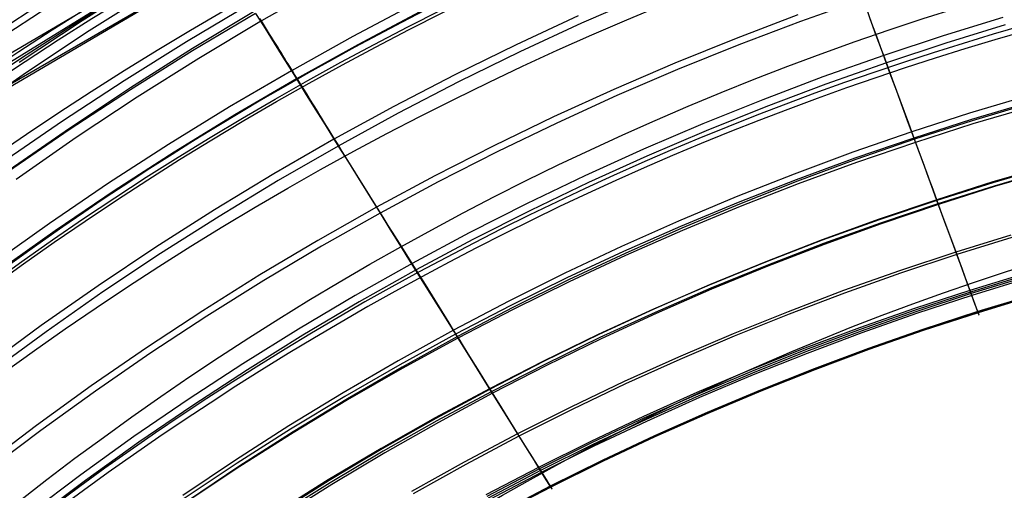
# Model space of a CAD drawing. Extents: x 112 to 670, y -274 to 273.
# Tile 34 of 84: x 251 to 327, y 159 to 195. Entities that reach past the tile are written whole.
import ezdxf

# ---------------------------------------------------------------- set-up
doc = ezdxf.new("R2010")
doc.units = 0
doc.layers.add('PREDEFINITO', color=7, linetype='CONTINUOUS')

msp = doc.modelspace()

# ---------------------------------------------------------------- linework, layer by layer
at = {"layer": 'PREDEFINITO'}
for p, q in [((248.695, 191.967, 362.769), (260.526, 198.913, 361.778)), ((260.643, 198.458, 268.996), (255.736, 195.352, 268.969)), ((247.643, 190.616, 313.2), (259.425, 197.877, 312.105)), ((261.17, 197.66, 268.41), (256.281, 194.573, 268.383)), ((274.32, 198.082, -17.72), (269.516, 195.346, -17.71)), ((298.911, 197.251, 249.1), (294.117, 195.154, 249.087)), ((315.71, 196.999, 238.134), (310.934, 195.304, 238.125)), ((248.795, 189.446, 329.92), (260.533, 196.35, 328.89)), ((249.132, 189.854, 346.482), (260.889, 196.654, 345.487)), ((268.624, 196.628, 264.86), (263.76, 193.739, 264.838)), ((269.039, 196.116, -18.158), (264.21, 193.213, -18.149)), ((281.337, 196.666, 258.607), (276.547, 194.141, 258.59)), ((281.692, 196.024, 257.714), (276.917, 193.511, 257.697)), ((316.314, 195.431, 26.662), (316.094, 196.03, 24.876)), ((255.736, 195.352, 268.969), (250.901, 192.136, 268.941)), ((269.071, 195.91, 264.096), (264.224, 193.037, 264.075)), ((269.516, 195.346, -17.71), (264.704, 192.46, -17.698)), ((269.071, 195.91, 264.096), (269.434, 195.327, 263.449)), ((269.516, 195.346, -17.71), (269.398, 195.536, -17.828)), ((269.434, 195.327, 263.449), (269.791, 194.754, 262.787)), ((269.677, 195.086, -17.539), (269.516, 195.346, -17.71)), ((293.84, 195.722, 250.069), (289.078, 193.51, 250.056)), ((310.736, 195.802, 239.172), (305.983, 193.996, 239.162)), ((310.934, 195.304, 238.125), (306.192, 193.505, 238.115)), ((316.229, 195.589, 235.098), (316.725, 194.242, 232.027)), ((316.547, 194.801, 28.407), (316.314, 195.431, 26.662)), ((326.488, 195.603, 33.312), (321.892, 194.194, 33.325)), ((256.281, 194.573, 268.383), (251.465, 191.375, 268.356)), ((269.835, 194.83, -17.361), (269.677, 195.086, -17.539)), ((269.791, 194.754, 262.787), (270.487, 193.638, 261.426)), ((269.991, 194.578, -17.176), (269.835, 194.83, -17.361)), ((270.145, 194.329, -16.983), (269.991, 194.578, -17.176)), ((294.117, 195.154, 249.087), (289.367, 192.952, 249.074)), ((316.792, 194.137, 30.105), (316.547, 194.801, 28.407)), ((326.669, 195.025, 34.416), (322.088, 193.623, 34.428)), ((263.76, 193.739, 264.838), (258.962, 190.741, 264.815)), ((270.297, 194.084, -16.783), (270.145, 194.329, -16.983)), ((270.446, 193.843, -16.577), (270.297, 194.084, -16.783)), ((270.593, 193.606, -16.363), (270.446, 193.843, -16.577)), ((276.547, 194.141, 258.59), (271.812, 191.509, 258.572)), ((305.983, 193.996, 239.162), (301.268, 192.086, 239.152)), ((316.725, 194.242, 232.027), (317.2, 192.953, 228.925)), ((317.051, 193.434, 31.751), (316.792, 194.137, 30.105)), ((321.892, 194.194, 33.325), (317.326, 192.688, 33.338)), ((264.224, 193.037, 264.075), (259.443, 190.054, 264.053)), ((264.21, 193.213, -18.149), (259.449, 190.2, -18.139)), ((270.487, 193.638, 261.426), (271.16, 192.557, 260.019)), ((270.737, 193.373, -16.143), (270.593, 193.606, -16.363)), ((270.879, 193.143, -15.915), (270.737, 193.373, -16.143)), ((271.02, 192.916, -15.681), (270.879, 193.143, -15.915)), ((271.158, 192.693, -15.441), (271.02, 192.916, -15.681)), ((276.917, 193.511, 257.697), (272.197, 190.892, 257.68)), ((289.078, 193.51, 250.056), (284.363, 191.193, 250.042)), ((289.367, 192.952, 249.074), (284.665, 190.646, 249.06)), ((306.192, 193.505, 238.115), (301.489, 191.602, 238.105)), ((317.187, 193.067, 32.552), (317.051, 193.434, 31.751)), ((317.326, 192.688, 33.338), (317.187, 193.067, 32.552)), ((317.2, 192.953, 228.925), (317.806, 191.306, 224.702)), ((322.088, 193.623, 34.428), (317.534, 192.124, 34.441)), ((264.704, 192.46, -17.698), (259.959, 189.466, -17.687)), ((271.294, 192.473, -15.194), (271.158, 192.693, -15.441)), ((271.16, 192.557, 260.019), (271.812, 191.509, 258.572)), ((271.427, 192.257, -14.941), (271.294, 192.473, -15.194)), ((271.559, 192.044, -14.681), (271.427, 192.257, -14.941)), ((317.326, 192.688, 33.338), (312.658, 191.038, 33.352)), ((317.534, 192.124, 34.441), (317.326, 192.688, 33.338)), ((271.812, 191.509, 258.572), (267.068, 188.731, 258.554)), ((271.689, 191.835, -14.415), (271.559, 192.044, -14.681)), ((271.816, 191.628, -14.143), (271.689, 191.835, -14.415)), ((271.812, 191.509, 258.572), (272.197, 190.892, 257.68)), ((271.942, 191.425, -13.865), (271.816, 191.628, -14.143)), ((272.066, 191.225, -13.581), (271.942, 191.425, -13.865)), ((301.268, 192.086, 239.152), (296.594, 190.073, 239.141)), ((301.489, 191.602, 238.105), (296.826, 189.597, 238.095)), ((317.534, 192.124, 34.441), (312.88, 190.481, 34.454)), ((317.769, 191.487, 35.598), (317.534, 192.124, 34.441)), ((318.012, 190.828, 36.721), (317.769, 191.487, 35.598)), ((251.465, 191.375, 268.356), (246.722, 188.07, 268.329)), ((258.962, 190.741, 264.815), (254.234, 187.635, 264.792)), ((272.197, 190.892, 257.68), (267.467, 188.127, 257.662)), ((272.308, 190.834, -12.995), (272.066, 191.225, -13.581)), ((272.197, 190.892, 257.68), (272.959, 189.668, 255.826)), ((272.543, 190.455, -12.387), (272.308, 190.834, -12.995)), ((284.363, 191.193, 250.042), (279.699, 188.773, 250.028)), ((284.665, 190.646, 249.06), (280.014, 188.236, 249.046)), ((312.658, 191.038, 33.352), (308.025, 189.286, 33.367)), ((317.806, 191.306, 224.702), (318.299, 189.966, 221.035)), ((319.252, 187.453, 42.089), (318.012, 190.828, 36.721)), ((259.443, 190.054, 264.053), (254.73, 186.965, 264.03)), ((259.449, 190.2, -18.139), (254.758, 187.082, -18.129)), ((272.77, 190.087, -11.757), (272.543, 190.455, -12.387)), ((272.991, 189.731, -11.105), (272.77, 190.087, -11.757)), ((296.594, 190.073, 239.141), (291.962, 187.958, 239.13)), ((312.88, 190.481, 34.454), (308.26, 188.737, 34.468)), ((318.299, 189.966, 221.035), (318.768, 188.693, 217.339)), ((259.959, 189.466, -17.687), (255.284, 186.366, -17.676)), ((272.959, 189.668, 255.826), (273.694, 188.488, 253.927)), ((273.205, 189.385, -10.433), (272.991, 189.731, -11.105)), ((273.412, 189.05, -9.741), (273.205, 189.385, -10.433)), ((296.826, 189.597, 238.095), (292.205, 187.49, 238.084)), ((308.025, 189.286, 33.367), (303.43, 187.434, 33.382)), ((328.379, 189.585, 43.141), (323.919, 188.245, 43.151)), ((267.068, 188.731, 258.554), (262.386, 185.847, 258.535)), ((273.614, 188.724, -9.03), (273.412, 189.05, -9.741)), ((273.81, 188.408, -8.3), (273.614, 188.724, -9.03)), ((273.694, 188.488, 253.927), (274.403, 187.349, 251.988)), ((274, 188.1, -7.553), (273.81, 188.408, -8.3)), ((279.699, 188.773, 250.028), (275.088, 186.25, 250.013)), ((308.26, 188.737, 34.468), (303.677, 186.893, 34.483)), ((318.768, 188.693, 217.339), (319.213, 187.485, 213.617)), ((328.518, 189.077, 209.88), (324.063, 187.754, 209.876)), ((328.561, 189.003, 44.144), (324.115, 187.669, 44.154)), ((328.625, 188.737, 208.753), (324.178, 187.417, 208.748)), ((254.234, 187.635, 264.792), (249.576, 184.424, 264.769)), ((267.467, 188.127, 257.662), (262.799, 185.257, 257.643)), ((274.185, 187.802, -6.789), (274, 188.1, -7.553)), ((274.364, 187.511, -6.008), (274.185, 187.802, -6.789)), ((280.014, 188.236, 249.046), (275.415, 185.724, 249.032)), ((291.962, 187.958, 239.13), (287.376, 185.743, 239.119)), ((323.919, 188.245, 43.151), (319.487, 186.812, 43.161)), ((324.063, 187.754, 209.876), (319.635, 186.338, 209.872)), ((324.115, 187.669, 44.154), (319.695, 186.243, 44.165)), ((254.73, 186.965, 264.03), (250.088, 183.771, 264.008)), ((254.758, 187.082, -18.129), (250.139, 183.859, -18.119)), ((274.71, 186.954, -4.402), (274.364, 187.511, -6.008)), ((274.403, 187.349, 251.988), (275.415, 185.724, 249.032)), ((275.038, 186.424, -2.739), (274.71, 186.954, -4.402)), ((292.205, 187.49, 238.084), (287.63, 185.283, 238.074)), ((303.43, 187.434, 33.382), (298.874, 185.482, 33.398)), ((303.677, 186.893, 34.483), (299.134, 184.949, 34.498)), ((319.213, 187.485, 213.617), (319.757, 186.005, 208.744)), ((319.487, 186.812, 43.161), (319.252, 187.453, 42.089)), ((324.178, 187.417, 208.748), (319.757, 186.005, 208.744)), ((255.284, 186.366, -17.676), (250.681, 183.162, -17.664)), ((275.088, 186.25, 250.013), (270.465, 183.586, 249.998)), ((275.351, 185.919, -1.025), (275.038, 186.424, -2.739)), ((319.487, 186.812, 43.161), (314.955, 185.24, 43.172)), ((319.635, 186.338, 209.872), (315.107, 184.785, 209.867)), ((319.695, 186.243, 44.165), (315.177, 184.68, 44.176)), ((319.695, 186.243, 44.165), (319.487, 186.812, 43.161)), ((319.827, 185.884, 44.835), (319.695, 186.243, 44.165)), ((262.386, 185.847, 258.535), (257.77, 182.859, 258.516)), ((275.415, 185.724, 249.032), (270.805, 183.071, 249.017)), ((275.65, 185.436, 0.733), (275.351, 185.919, -1.025)), ((275.415, 185.724, 249.032), (276.193, 184.475, 246.603)), ((278.952, 180.127, 23.226), (275.65, 185.436, 0.733)), ((287.376, 185.743, 239.119), (282.838, 183.427, 239.108)), ((298.874, 185.482, 33.398), (294.36, 183.432, 33.414)), ((319.757, 186.005, 208.744), (315.237, 184.457, 208.74)), ((319.757, 186.005, 208.744), (320.626, 183.646, 200.148)), ((319.954, 185.536, 45.513), (319.827, 185.884, 44.835)), ((320.197, 184.873, 46.889), (319.954, 185.536, 45.513)), ((262.799, 185.257, 257.643), (258.196, 182.282, 257.625)), ((287.63, 185.283, 238.074), (283.102, 182.976, 238.062)), ((299.134, 184.949, 34.498), (294.632, 182.908, 34.513)), ((314.955, 185.24, 43.172), (310.457, 183.572, 43.184)), ((315.107, 184.785, 209.867), (310.61, 183.136, 209.862)), ((315.177, 184.68, 44.176), (310.691, 183.02, 44.188)), ((320.425, 184.251, 48.291), (320.197, 184.873, 46.889)), ((276.193, 184.475, 246.603), (276.941, 183.275, 244.135)), ((315.237, 184.457, 208.74), (310.748, 182.812, 208.735)), ((320.64, 183.665, 49.714), (320.425, 184.251, 48.291)), ((330.054, 184.24, 55.537), (325.713, 182.962, 55.548)), ((330.061, 184.174, 191.474), (325.717, 182.905, 191.472)), ((330.144, 183.908, 190.324), (325.807, 182.642, 190.322)), ((330.169, 183.874, 56.663), (325.836, 182.601, 56.674)), ((270.465, 183.586, 249.998), (265.903, 180.819, 249.983)), ((276.941, 183.275, 244.135), (277.659, 182.121, 241.632)), ((282.838, 183.427, 239.108), (278.349, 181.012, 239.096)), ((294.36, 183.432, 33.414), (289.89, 181.284, 33.431)), ((310.457, 183.572, 43.184), (305.994, 181.808, 43.196)), ((310.61, 183.136, 209.862), (306.148, 181.391, 209.857)), ((320.626, 183.646, 200.148), (321.494, 181.288, 190.32)), ((320.843, 183.11, 51.155), (320.64, 183.665, 49.714)), ((321.036, 182.584, 52.612), (320.843, 183.11, 51.155)), ((257.77, 182.859, 258.516), (253.222, 179.768, 258.497)), ((270.805, 183.071, 249.017), (266.254, 180.316, 249.002)), ((283.102, 182.976, 238.062), (278.624, 180.571, 238.051)), ((294.632, 182.908, 34.513), (290.175, 180.769, 34.529)), ((310.691, 183.02, 44.188), (306.24, 181.265, 44.2)), ((310.748, 182.812, 208.735), (306.294, 181.072, 208.73)), ((321.398, 181.597, 55.559), (321.036, 182.584, 52.612)), ((325.713, 182.962, 55.548), (321.398, 181.597, 55.559)), ((325.717, 182.905, 191.472), (321.399, 181.547, 191.47)), ((325.807, 182.642, 190.322), (321.494, 181.288, 190.32)), ((325.836, 182.601, 56.674), (321.53, 181.239, 56.685)), ((258.196, 182.282, 257.625), (253.662, 179.206, 257.606)), ((277.659, 182.121, 241.632), (278.624, 180.571, 238.051)), ((305.994, 181.808, 43.196), (301.568, 179.948, 43.208)), ((321.398, 181.597, 55.559), (316.986, 180.099, 55.571)), ((321.954, 180.084, 60.511), (321.398, 181.597, 55.559)), ((265.903, 180.819, 249.983), (261.402, 177.951, 249.967)), ((278.349, 181.012, 239.096), (273.849, 178.462, 239.084)), ((289.89, 181.284, 33.431), (285.466, 179.039, 33.448)), ((306.148, 181.391, 209.857), (301.722, 179.551, 209.851)), ((306.24, 181.265, 44.2), (301.826, 179.415, 44.213)), ((306.294, 181.072, 208.73), (301.875, 179.237, 208.725)), ((321.399, 181.547, 191.47), (316.982, 180.058, 191.468)), ((321.494, 181.288, 190.32), (317.083, 179.802, 190.317)), ((321.53, 181.239, 56.685), (317.125, 179.746, 56.697)), ((321.494, 181.288, 190.32), (322.225, 179.301, 180.825)), ((266.254, 180.316, 249.002), (261.765, 177.461, 248.987)), ((278.624, 180.571, 238.051), (274.134, 178.03, 238.039)), ((278.624, 180.571, 238.051), (279.391, 179.339, 235.019)), ((279.264, 179.627, 25.041), (278.952, 180.127, 23.226)), ((290.175, 180.769, 34.529), (285.763, 178.534, 34.545)), ((316.982, 180.058, 191.468), (312.596, 178.476, 191.465)), ((316.986, 180.099, 55.571), (312.604, 178.508, 55.584)), ((322.348, 179.011, 64.359), (321.954, 180.084, 60.511)), ((253.222, 179.768, 258.497), (248.744, 176.577, 258.478)), ((279.591, 179.103, 26.821), (279.264, 179.627, 25.041)), ((279.391, 179.339, 235.019), (280.124, 178.162, 231.953)), ((301.568, 179.948, 43.208), (297.181, 177.994, 43.221)), ((301.722, 179.551, 209.851), (297.335, 177.616, 209.846)), ((301.826, 179.415, 44.213), (297.451, 177.47, 44.226)), ((317.083, 179.802, 190.317), (312.703, 178.224, 190.315)), ((317.125, 179.746, 56.697), (312.752, 178.16, 56.71)), ((322.225, 179.301, 180.825), (322.934, 177.376, 170.104)), ((253.662, 179.206, 257.606), (249.197, 176.03, 257.588)), ((279.935, 178.551, 28.559), (279.591, 179.103, 26.821)), ((280.299, 177.968, 30.25), (279.935, 178.551, 28.559)), ((285.466, 179.039, 33.448), (281.092, 176.699, 33.465)), ((285.763, 178.534, 34.545), (281.401, 176.204, 34.561)), ((301.875, 179.237, 208.725), (297.495, 177.308, 208.719)), ((322.711, 178.021, 68.229), (322.348, 179.011, 64.359)), ((327.09, 178.879, 171.27), (322.863, 177.57, 171.27)), ((327.157, 178.683, 170.104), (322.934, 177.376, 170.104)), ((261.402, 177.951, 249.967), (256.966, 174.984, 249.951)), ((273.849, 178.462, 239.084), (269.404, 175.812, 239.072)), ((274.134, 178.03, 238.039), (269.699, 175.39, 238.027)), ((280.124, 178.162, 231.953), (280.825, 177.036, 228.856)), ((280.684, 177.352, 31.887), (280.299, 177.968, 30.25)), ((297.181, 177.994, 43.221), (292.836, 175.946, 43.234)), ((312.596, 178.476, 191.465), (308.242, 176.802, 191.463)), ((312.604, 178.508, 55.584), (308.256, 176.824, 55.597)), ((312.703, 178.224, 190.315), (308.355, 176.553, 190.313)), ((312.752, 178.16, 56.71), (308.411, 176.483, 56.723)), ((323.043, 177.116, 72.12), (322.711, 178.021, 68.229)), ((261.765, 177.461, 248.987), (257.341, 174.506, 248.972)), ((280.885, 177.03, 32.684), (280.684, 177.352, 31.887)), ((280.825, 177.036, 228.856), (281.722, 175.597, 224.64)), ((281.092, 176.699, 33.465), (280.885, 177.03, 32.684)), ((297.335, 177.616, 209.846), (292.988, 175.589, 209.84)), ((297.451, 177.47, 44.226), (293.118, 175.432, 44.239)), ((297.495, 177.308, 208.719), (293.155, 175.286, 208.714)), ((322.863, 177.57, 171.27), (318.539, 176.133, 171.27)), ((322.934, 177.376, 170.104), (318.615, 175.942, 170.104)), ((322.934, 177.376, 170.104), (323.488, 175.873, 160.126)), ((323.343, 176.298, 76.03), (323.043, 177.116, 72.12)), ((281.092, 176.699, 33.465), (276.704, 174.227, 33.483)), ((281.401, 176.204, 34.561), (281.092, 176.699, 33.465)), ((308.242, 176.802, 191.463), (303.923, 175.036, 191.46)), ((308.256, 176.824, 55.597), (303.943, 175.049, 55.61)), ((308.355, 176.553, 190.313), (304.042, 174.791, 190.31)), ((308.411, 176.483, 56.723), (304.106, 174.713, 56.736)), ((323.611, 175.568, 79.959), (323.343, 176.298, 76.03)), ((269.404, 175.812, 239.072), (265.019, 173.065, 239.06)), ((281.401, 176.204, 34.561), (277.025, 173.743, 34.579)), ((281.749, 175.646, 35.712), (281.401, 176.204, 34.561)), ((281.722, 175.597, 224.64), (282.451, 174.426, 220.978)), ((282.108, 175.069, 36.831), (281.749, 175.646, 35.712)), ((292.836, 175.946, 43.234), (288.535, 173.805, 43.248)), ((292.988, 175.589, 209.84), (288.684, 173.468, 209.834)), ((318.539, 176.133, 171.27), (314.244, 174.607, 171.27)), ((318.615, 175.942, 170.104), (314.324, 174.419, 170.104)), ((323.488, 175.873, 160.126), (323.992, 174.504, 148.926)), ((323.845, 174.928, 83.904), (323.611, 175.568, 79.959)), ((328.105, 175.906, 150.101), (323.945, 174.632, 150.103)), ((328.149, 175.776, 148.923), (323.992, 174.504, 148.926)), ((328.198, 175.654, 87.857), (324.046, 174.38, 87.866)), ((328.247, 175.507, 89.031), (324.099, 174.235, 89.04)), ((256.966, 174.984, 249.951), (252.597, 171.92, 249.936)), ((269.699, 175.39, 238.027), (265.323, 172.653, 238.015)), ((283.934, 172.129, 42.188), (282.108, 175.069, 36.831)), ((293.118, 175.432, 44.239), (288.828, 173.302, 44.253)), ((293.155, 175.286, 208.714), (288.858, 173.172, 208.708)), ((303.923, 175.036, 191.46), (299.64, 173.179, 191.457)), ((303.943, 175.049, 55.61), (299.667, 173.183, 55.624)), ((304.042, 174.791, 190.31), (299.765, 172.939, 190.308)), ((324.046, 174.38, 87.866), (323.845, 174.928, 83.904)), ((257.341, 174.506, 248.972), (252.982, 171.454, 248.956)), ((276.704, 174.227, 33.483), (272.372, 171.659, 33.502)), ((282.451, 174.426, 220.978), (283.143, 173.314, 217.287)), ((304.106, 174.713, 56.736), (299.837, 172.853, 56.75)), ((314.244, 174.607, 171.27), (309.981, 172.992, 171.27)), ((314.324, 174.419, 170.104), (310.065, 172.806, 170.105)), ((323.945, 174.632, 150.103), (319.69, 173.234, 150.106)), ((323.992, 174.504, 148.926), (319.74, 173.108, 148.929)), ((324.046, 174.38, 87.866), (319.799, 172.982, 87.875)), ((324.099, 174.235, 89.04), (319.855, 172.84, 89.049)), ((323.992, 174.504, 148.926), (324.337, 173.569, 138.878)), ((324.254, 173.812, 92.963), (324.046, 174.38, 87.866)), ((328.672, 174.254, 104.779), (324.551, 172.998, 104.786)), ((328.683, 174.213, 128.797), (324.562, 172.959, 128.802)), ((328.689, 174.203, 105.964), (324.569, 172.948, 105.971)), ((328.7, 174.165, 127.613), (324.58, 172.912, 127.618)), ((277.025, 173.743, 34.579), (272.704, 171.185, 34.596)), ((283.143, 173.314, 217.287), (284.425, 171.256, 209.828)), ((288.535, 173.805, 43.248), (284.279, 171.572, 43.262)), ((288.684, 173.468, 209.834), (284.425, 171.256, 209.828)), ((288.828, 173.302, 44.253), (284.584, 171.08, 44.267)), ((324.379, 173.47, 96.896), (324.254, 173.812, 92.963)), ((324.337, 173.569, 138.878), (324.466, 173.22, 133.843)), ((324.551, 172.998, 104.786), (324.379, 173.47, 96.896)), ((265.019, 173.065, 239.06), (260.694, 170.221, 239.047)), ((265.323, 172.653, 238.015), (261.008, 169.82, 238.003)), ((288.858, 173.172, 208.708), (284.606, 170.965, 208.702)), ((299.64, 173.179, 191.457), (295.396, 171.232, 191.455)), ((299.667, 173.183, 55.624), (295.429, 171.227, 55.638)), ((299.765, 172.939, 190.308), (295.526, 170.996, 190.305)), ((299.837, 172.853, 56.75), (295.608, 170.903, 56.764)), ((309.981, 172.992, 171.27), (305.75, 171.288, 171.27)), ((310.065, 172.806, 170.105), (305.839, 171.105, 170.105)), ((319.69, 173.234, 150.106), (315.463, 171.749, 150.109)), ((319.74, 173.108, 148.929), (315.516, 171.624, 148.932)), ((319.799, 172.982, 87.875), (315.58, 171.496, 87.885)), ((319.855, 172.84, 89.049), (315.639, 171.356, 89.059)), ((324.551, 172.998, 104.786), (320.335, 171.62, 104.794)), ((324.562, 172.959, 128.802), (320.346, 171.583, 128.807)), ((324.569, 172.948, 105.971), (320.354, 171.571, 105.979)), ((324.58, 172.912, 127.618), (320.365, 171.536, 127.623)), ((324.466, 173.22, 133.843), (324.58, 172.912, 127.618)), ((324.63, 172.782, 111.383), (324.551, 172.998, 104.786)), ((324.58, 172.912, 127.618), (324.636, 172.762, 122.208)), ((324.652, 172.719, 116.796), (324.63, 172.782, 111.383)), ((324.636, 172.762, 122.208), (324.652, 172.719, 116.796)), ((252.597, 171.92, 249.936), (248.298, 168.76, 249.92)), ((284.279, 171.572, 43.262), (283.934, 172.129, 42.188)), ((315.463, 171.749, 150.109), (311.266, 170.177, 150.111)), ((252.982, 171.454, 248.956), (248.693, 168.307, 248.941)), ((272.372, 171.659, 33.502), (268.096, 168.996, 33.52)), ((272.704, 171.185, 34.596), (268.439, 168.534, 34.613)), ((284.279, 171.572, 43.262), (280.009, 169.213, 43.276)), ((284.425, 171.256, 209.828), (280.15, 168.917, 209.822)), ((284.584, 171.08, 44.267), (280.325, 168.731, 44.282)), ((284.584, 171.08, 44.267), (284.279, 171.572, 43.262)), ((284.425, 171.256, 209.828), (284.606, 170.965, 208.702)), ((284.777, 170.768, 44.939), (284.584, 171.08, 44.267)), ((295.396, 171.232, 191.455), (291.192, 169.196, 191.452)), ((295.429, 171.227, 55.638), (291.233, 169.181, 55.653)), ((295.526, 170.996, 190.305), (291.328, 168.964, 190.302)), ((305.75, 171.288, 171.27), (301.554, 169.495, 171.271)), ((305.839, 171.105, 170.105), (301.648, 169.316, 170.105)), ((315.516, 171.624, 148.932), (311.322, 170.054, 148.935)), ((315.58, 171.496, 87.885), (311.392, 169.924, 87.895)), ((315.639, 171.356, 89.059), (311.454, 169.786, 89.069)), ((320.335, 171.62, 104.794), (316.147, 170.156, 104.802)), ((320.346, 171.583, 128.807), (316.158, 170.121, 128.812)), ((320.354, 171.571, 105.979), (316.167, 170.108, 105.987)), ((320.365, 171.536, 127.623), (316.178, 170.074, 127.628)), ((260.694, 170.221, 239.047), (256.433, 167.283, 239.034)), ((284.606, 170.965, 208.702), (280.338, 168.633, 208.697)), ((284.606, 170.965, 208.702), (285.889, 168.904, 200.117)), ((284.963, 170.466, 45.618), (284.777, 170.768, 44.939)), ((285.319, 169.892, 46.996), (284.963, 170.466, 45.618)), ((295.608, 170.903, 56.764), (291.419, 168.864, 56.778)), ((261.008, 169.82, 238.003), (256.756, 166.892, 237.99)), ((285.653, 169.352, 48.398), (285.319, 169.892, 46.996)), ((301.554, 169.495, 171.271), (297.395, 167.615, 171.271)), ((311.266, 170.177, 150.111), (307.101, 168.518, 150.114)), ((311.322, 170.054, 148.935), (307.16, 168.397, 148.938)), ((311.392, 169.924, 87.895), (307.235, 168.266, 87.906)), ((311.454, 169.786, 89.069), (307.301, 168.13, 89.079)), ((316.147, 170.156, 104.802), (311.989, 168.606, 104.81)), ((316.158, 170.121, 128.812), (312, 168.572, 128.818)), ((316.167, 170.108, 105.987), (312.01, 168.558, 105.995)), ((316.178, 170.074, 127.628), (312.021, 168.527, 127.634)), ((268.096, 168.996, 33.52), (263.879, 166.24, 33.539)), ((280.009, 169.213, 43.276), (275.791, 166.761, 43.29)), ((280.15, 168.917, 209.822), (275.926, 166.485, 209.816)), ((280.325, 168.731, 44.282), (276.118, 166.291, 44.296)), ((285.967, 168.843, 49.822), (285.653, 169.352, 48.398)), ((285.889, 168.904, 200.117), (287.172, 166.843, 190.3)), ((286.265, 168.362, 51.264), (285.967, 168.843, 49.822)), ((291.192, 169.196, 191.452), (287.031, 167.07, 191.449)), ((291.233, 169.181, 55.653), (287.08, 167.047, 55.667)), ((291.328, 168.964, 190.302), (287.172, 166.843, 190.3)), ((291.419, 168.864, 56.778), (287.273, 166.736, 56.793)), ((301.648, 169.316, 170.105), (297.493, 167.439, 170.106)), ((268.439, 168.534, 34.613), (264.233, 165.79, 34.631)), ((280.338, 168.633, 208.697), (276.12, 166.208, 208.691)), ((286.549, 167.905, 52.721), (286.265, 168.362, 51.264)), ((307.101, 168.518, 150.114), (302.97, 166.773, 150.117)), ((307.16, 168.397, 148.938), (303.031, 166.654, 148.941)), ((307.235, 168.266, 87.906), (303.113, 166.521, 87.917)), ((307.301, 168.13, 89.079), (303.182, 166.388, 89.09)), ((311.989, 168.606, 104.81), (307.862, 166.97, 104.819)), ((312, 168.572, 128.818), (307.873, 166.939, 128.823)), ((312.01, 168.558, 105.995), (307.884, 166.923, 106.003)), ((312.021, 168.527, 127.634), (307.895, 166.894, 127.64)), ((256.433, 167.283, 239.034), (252.238, 164.252, 239.022)), ((287.08, 167.047, 55.667), (286.549, 167.905, 52.721)), ((297.395, 167.615, 171.271), (293.275, 165.648, 171.271)), ((297.493, 167.439, 170.106), (293.377, 165.475, 170.106)), ((256.756, 166.892, 237.99), (252.569, 163.872, 237.978)), ((275.791, 166.761, 43.29), (271.627, 164.217, 43.305)), ((275.926, 166.485, 209.816), (271.754, 163.962, 209.81)), ((287.031, 167.07, 191.449), (282.854, 164.822, 191.446)), ((287.08, 167.047, 55.667), (282.912, 164.79, 55.683)), ((287.172, 166.843, 190.3), (283, 164.6, 190.297)), ((287.273, 166.736, 56.793), (283.112, 164.486, 56.808)), ((287.897, 165.731, 60.616), (287.08, 167.047, 55.667)), ((287.172, 166.843, 190.3), (288.253, 165.107, 180.815)), ((302.97, 166.773, 150.117), (298.874, 164.942, 150.12)), ((303.031, 166.654, 148.941), (298.939, 164.825, 148.944)), ((303.113, 166.521, 87.917), (299.026, 164.69, 87.928)), ((307.862, 166.97, 104.819), (303.768, 165.249, 104.828)), ((307.873, 166.939, 128.823), (303.779, 165.22, 128.829)), ((307.884, 166.923, 106.003), (303.792, 165.203, 106.012)), ((307.895, 166.894, 127.64), (303.802, 165.176, 127.646)), ((263.879, 166.24, 33.539), (259.723, 163.393, 33.558)), ((264.233, 165.79, 34.631), (260.087, 162.954, 34.649)), ((276.12, 166.208, 208.691), (271.955, 163.691, 208.684)), ((276.118, 166.291, 44.296), (271.963, 163.759, 44.311)), ((288.476, 164.797, 64.462), (287.897, 165.731, 60.616)), ((303.182, 166.388, 89.09), (299.098, 164.56, 89.101)), ((288.253, 165.107, 180.815), (289.301, 163.425, 170.106)), ((293.275, 165.648, 171.271), (289.196, 163.594, 171.271)), ((293.377, 165.475, 170.106), (289.301, 163.425, 170.106)), ((298.874, 164.942, 150.12), (294.816, 163.026, 150.124)), ((303.768, 165.249, 104.828), (299.71, 163.444, 104.837)), ((303.779, 165.22, 128.829), (299.72, 163.416, 128.835)), ((303.792, 165.203, 106.012), (299.734, 163.399, 106.021)), ((303.802, 165.176, 127.646), (299.744, 163.373, 127.652)), ((252.238, 164.252, 239.022), (248.11, 161.129, 239.009)), ((271.627, 164.217, 43.305), (267.518, 161.584, 43.32)), ((282.854, 164.822, 191.446), (278.724, 162.484, 191.443)), ((282.912, 164.79, 55.683), (278.792, 162.443, 55.698)), ((283, 164.6, 190.297), (278.876, 162.267, 190.294)), ((283.112, 164.486, 56.808), (278.998, 162.147, 56.823)), ((289.009, 163.937, 68.329), (288.476, 164.797, 64.462)), ((298.939, 164.825, 148.944), (294.883, 162.911, 148.948)), ((299.026, 164.69, 87.928), (294.977, 162.775, 87.939)), ((299.098, 164.56, 89.101), (295.052, 162.647, 89.112)), ((252.569, 163.872, 237.978), (248.45, 160.76, 237.965)), ((271.754, 163.962, 209.81), (267.637, 161.349, 209.804)), ((271.955, 163.691, 208.684), (267.844, 161.084, 208.678)), ((271.963, 163.759, 44.311), (267.864, 161.138, 44.326)), ((289.196, 163.594, 171.271), (285.099, 161.421, 171.271)), ((289.301, 163.425, 170.106), (285.208, 161.256, 170.107)), ((289.497, 163.15, 72.217), (289.009, 163.937, 68.329)), ((289.301, 163.425, 170.106), (290.12, 162.11, 160.139)), ((299.71, 163.444, 104.837), (295.688, 161.554, 104.846)), ((299.72, 163.416, 128.835), (295.697, 161.529, 128.841)), ((259.723, 163.393, 33.558), (255.631, 160.455, 33.577)), ((260.087, 162.954, 34.649), (256.005, 160.028, 34.667)), ((289.937, 162.439, 76.124), (289.497, 163.15, 72.217)), ((294.816, 163.026, 150.124), (290.797, 161.025, 150.127)), ((294.883, 162.911, 148.948), (290.867, 160.912, 148.951)), ((294.977, 162.775, 87.939), (290.967, 160.775, 87.95)), ((295.052, 162.647, 89.112), (291.045, 160.65, 89.124)), ((299.734, 163.399, 106.021), (295.713, 161.51, 106.03)), ((299.744, 163.373, 127.652), (295.723, 161.486, 127.658)), ((278.724, 162.484, 191.443), (274.644, 160.057, 191.44)), ((278.792, 162.443, 55.698), (274.722, 160.008, 55.714)), ((278.876, 162.267, 190.294), (274.801, 159.846, 190.291)), ((278.998, 162.147, 56.823), (274.935, 159.719, 56.839)), ((290.33, 161.806, 80.049), (289.937, 162.439, 76.124)), ((290.12, 162.11, 160.139), (290.867, 160.912, 148.951)), ((267.518, 161.584, 43.32), (263.466, 158.861, 43.334)), ((267.637, 161.349, 209.804), (263.577, 158.646, 209.797)), ((267.864, 161.138, 44.326), (263.822, 158.427, 44.341)), ((285.099, 161.421, 171.271), (281.048, 159.161, 171.271)), ((285.208, 161.256, 170.107), (281.161, 158.999, 170.107)), ((290.673, 161.25, 83.992), (290.33, 161.806, 80.049)), ((290.967, 160.775, 87.95), (290.673, 161.25, 83.992)), ((295.688, 161.554, 104.846), (291.705, 159.58, 104.856)), ((295.697, 161.529, 128.841), (291.713, 159.557, 128.848)), ((295.713, 161.51, 106.03), (291.731, 159.537, 106.039)), ((295.723, 161.486, 127.658), (291.74, 159.515, 127.665)), ((255.631, 160.455, 33.577), (251.604, 157.429, 33.596)), ((267.844, 161.084, 208.678), (263.79, 158.389, 208.672)), ((290.797, 161.025, 150.127), (286.76, 158.908, 150.13)), ((290.867, 160.912, 148.951), (286.832, 158.798, 148.955)), ((290.967, 160.775, 87.95), (286.94, 158.659, 87.962)), ((291.045, 160.65, 89.124), (287.02, 158.537, 89.135)), ((290.867, 160.912, 148.951), (291.378, 160.093, 138.913)), ((291.271, 160.284, 93.043), (290.967, 160.775, 87.95)), ((256.005, 160.028, 34.667), (251.988, 157.014, 34.685)), ((274.644, 160.057, 191.44), (270.616, 157.542, 191.437)), ((274.722, 160.008, 55.714), (270.704, 157.485, 55.73)), ((274.801, 159.846, 190.291), (270.778, 157.336, 190.288)), ((274.935, 159.719, 56.839), (270.924, 157.203, 56.855)), ((291.453, 159.988, 96.973), (291.271, 160.284, 93.043)), ((291.378, 160.093, 138.913), (291.569, 159.787, 133.884)), ((291.705, 159.58, 104.856), (291.453, 159.988, 96.973)), ((291.569, 159.787, 133.884), (291.74, 159.515, 127.665)), ((291.705, 159.58, 104.856), (287.703, 157.492, 104.866)), ((291.713, 159.557, 128.848), (287.711, 157.471, 128.854)), ((291.731, 159.537, 106.039), (287.731, 157.451, 106.049)), ((291.74, 159.515, 127.665), (287.738, 157.43, 127.671)), ((291.818, 159.395, 111.446), (291.705, 159.58, 104.856)), ((291.74, 159.515, 127.665), (291.824, 159.382, 122.261)), ((291.85, 159.343, 116.854), (291.818, 159.395, 111.446)), ((291.824, 159.382, 122.261), (291.85, 159.343, 116.854))]:
    msp.add_line(p, q, dxfattribs=at)
for centre, radius in [((390, -18.831, 7.436), 255.559), ((390, -18.831, 20.802), 255.036), ((390, -18.831, -7.573), 253.393), ((390, -18.831, 28.418), 252.871), ((390, -18.831, -9.141), 252.497), ((390, -18.831, -11.306), 247.793), ((391, -17.718, 17.96), 240), ((391, -17.718, 2.96), 240), ((390, -18.831, -11.306), 239.953), ((390, -18.831, 36.408), 239.729), ((391, -25.718, -6.04), 240), ((390, -18.831, 41.336), 225.317), ((390, -18.831, 46.189), 204.858)]:
    msp.add_circle(centre, radius, dxfattribs=at)
msp.add_arc((391, -17.718, -12.04), 240, 93.82255, 156.65585, dxfattribs=at)
at = {"layer": 'PREDEFINITO', "extrusion": (-0.001089, -0.00086602, 0.999999)}
msp.add_arc((391.208, -25.586, 225.253), 229.53, 89.99053, 167.03804, dxfattribs=at)
at = {"layer": 'PREDEFINITO', "extrusion": (-0.001065, -0.000846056, 0.999999)}
msp.add_arc((391.14, -25.639, 224.171), 229.12, 89.97517, 167.00238, dxfattribs=at)

doc.saveas('drawing.dxf')
